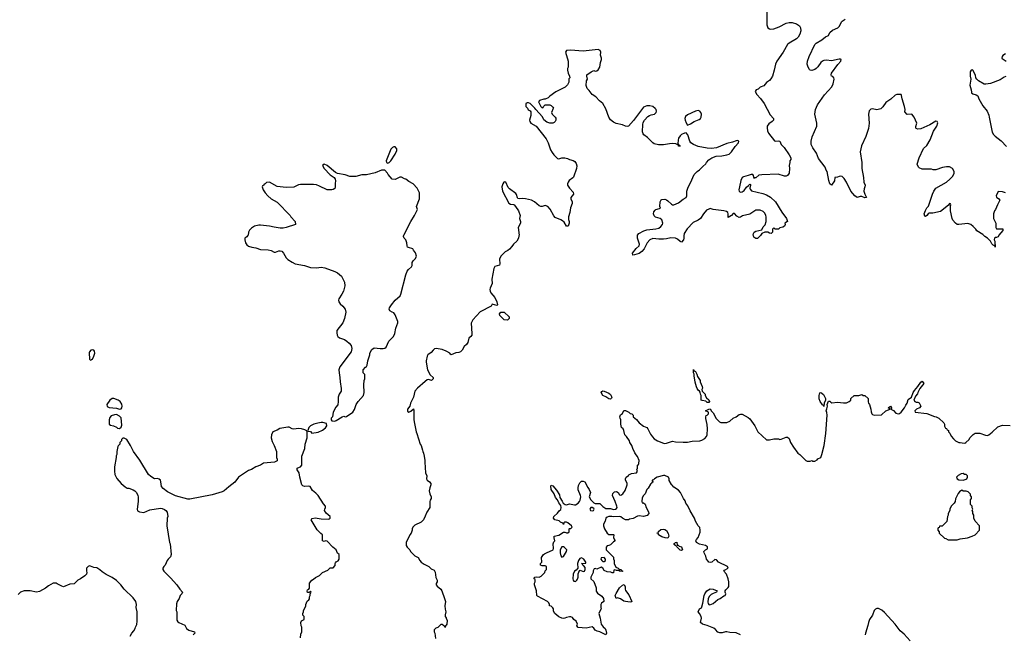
# Model space of a CAD drawing. Header units: inches. Extents: x 1992046 to 2239405, y 126834 to 266391.
# Tile 60 of 71: x 2064370 to 2077373, y 234735 to 242857. Entities that reach past the tile are written whole.
import ezdxf

# ---------------------------------------------------------------- set-up
doc = ezdxf.new("R2010")
doc.units = ezdxf.units.IN
doc.header["$MEASUREMENT"] = 0
for name, color, linetype in [('C0263', 7, 'Continuous'), ('C0264', 7, 'Continuous'), ('C0273', 7, 'Continuous'), ('C0274', 7, 'Continuous')]:
    doc.layers.add(name, color=color, linetype=linetype)

msp = doc.modelspace()

# ---------------------------------------------------------------- linework, layer by layer
at = {"layer": 'C0263', "color": 6, "elevation": 100}
for points in [[(2067379, 240000), (2067371, 239989), (2067345, 239970), (2067341, 239950), (2067351, 239910), (2067370, 239882), (2067390, 239865), (2067434, 239850), (2067490, 239843), (2067550, 239819), (2067650, 239816), (2067690, 239805), (2067730, 239785), (2067750, 239785), (2067790, 239802), (2067810, 239804), (2067830, 239797), (2067852, 239772), (2067890, 239711), (2067911, 239690), (2067970, 239651), (2068010, 239631), (2068130, 239611), (2068210, 239584), (2068290, 239580), (2068350, 239585), (2068398, 239578), (2068531, 239530), (2068567, 239510), (2068621, 239470), (2068659, 239390), (2068662, 239338), (2068646, 239270), (2068626, 239230), (2068585, 239170), (2068581, 239150), (2068585, 239130), (2068601, 239101), (2068638, 239070), (2068666, 239030), (2068679, 238990), (2068661, 238910), (2068639, 238850), (2068558, 238750), (2068557, 238717), (2068562, 238690), (2068572, 238670), (2068595, 238655), (2068658, 238630), (2068690, 238610), (2068721, 238581), (2068746, 238550), (2068756, 238510), (2068746, 238470), (2068596, 238270), (2068586, 238230), (2068587, 238190), (2068599, 238130), (2068601, 238070), (2068617, 237983), (2068616, 237950), (2068590, 237908), (2068575, 237870), (2068577, 237810), (2068573, 237767), (2068544, 237736), (2068511, 237670), (2068502, 237610), (2068485, 237590), (2068482, 237570), (2068490, 237554), (2068530, 237552), (2068550, 237562), (2068629, 237611), (2068650, 237616), (2068670, 237611), (2068685, 237615), (2068768, 237670), (2068793, 237707), (2068814, 237770), (2068839, 237810), (2068909, 237891), (2068919, 237930), (2068915, 238030), (2068918, 238090), (2068927, 238113), (2068928, 238150), (2068927, 238167), (2068908, 238190), (2068908, 238230), (2068936, 238264), (2068948, 238272), (2068958, 238290), (2068969, 238350), (2068994, 238430), (2068995, 238450), (2069019, 238501), (2069050, 238521), (2069131, 238511), (2069169, 238511), (2069190, 238516), (2069209, 238531), (2069244, 238610), (2069305, 238670), (2069325, 238710), (2069339, 238781), (2069363, 238850), (2069364, 238870), (2069330, 238955), (2069310, 238982), (2069288, 238990), (2069258, 239010), (2069249, 239030), (2069254, 239050), (2069279, 239090), (2069330, 239151), (2069393, 239210), (2069403, 239230), (2069470, 239485), (2069488, 239532), (2069503, 239557), (2069545, 239590), (2069555, 239610), (2069553, 239650), (2069564, 239670), (2069598, 239702), (2069608, 239730), (2069598, 239778), (2069569, 239810), (2069562, 239830), (2069505, 239845), (2069493, 239853), (2069485, 239870), (2069481, 239910), (2069469, 239949), (2069448, 239970), (2069438, 239990), (2069440, 240000)], [(2070000, 238478), (2069950, 238497), (2069870, 238513), (2069850, 238509), (2069830, 238492), (2069802, 238458), (2069762, 238430), (2069750, 238409), (2069738, 238350), (2069738, 238330), (2069757, 238230), (2069790, 238166), (2069831, 238130), (2069831, 238110), (2069810, 238089), (2069770, 238102), (2069750, 238099), (2069726, 238074), (2069622, 237990), (2069590, 237950), (2069572, 237869), (2069533, 237790), (2069521, 237750), (2069491, 237710), (2069490, 237682), (2069510, 237671), (2069536, 237684), (2069570, 237714), (2069577, 237697), (2069576, 237570), (2069582, 237522), (2069606, 237410), (2069616, 237390), (2069658, 237250), (2069671, 237230), (2069691, 237170), (2069692, 237150), (2069702, 237130), (2069711, 237091), (2069722, 237030), (2069724, 236916), (2069731, 236890), (2069731, 236870), (2069745, 236830), (2069742, 236790), (2069752, 236770), (2069782, 236750), (2069798, 236730), (2069798, 236710), (2069785, 236670), (2069779, 236630), (2069787, 236590), (2069806, 236550), (2069805, 236530), (2069791, 236509), (2069787, 236490), (2069785, 236410), (2069745, 236350), (2069725, 236295), (2069702, 236250), (2069670, 236218), (2069590, 236178), (2069562, 236150), (2069552, 236130), (2069551, 236110), (2069538, 236070), (2069522, 236050), (2069472, 235950), (2069472, 235910), (2069485, 235885), (2069522, 235850), (2069532, 235830), (2069560, 235800), (2069590, 235772), (2069631, 235751), (2069652, 235710), (2069672, 235690), (2069710, 235662), (2069771, 235631), (2069802, 235602), (2069844, 235584), (2069857, 235557), (2069867, 235487), (2069885, 235450), (2069882, 235430), (2069872, 235408), (2069871, 235390), (2069885, 235370), (2069930, 235330), (2069944, 235310), (2069981, 235210), (2069991, 235170), (2069984, 235110), (2069987, 235067), (2069998, 235030), (2069987, 234993), (2069987, 234970), (2070000, 234953)], [(2068078, 234690), (2068083, 234737), (2068098, 234770), (2068098, 234830), (2068089, 234849), (2068082, 234890), (2068090, 234912), (2068126, 234930), (2068126, 234970), (2068109, 234990), (2068109, 235010), (2068118, 235030), (2068118, 235050), (2068142, 235090), (2068149, 235110), (2068149, 235130), (2068165, 235175), (2068188, 235192), (2068196, 235204), (2068198, 235230), (2068208, 235250), (2068206, 235274), (2068210, 235274), (2068218, 235290), (2068210, 235306), (2068194, 235286), (2068170, 235286), (2068165, 235305), (2068170, 235322), (2068188, 235332), (2068196, 235344), (2068195, 235410), (2068230, 235452), (2068250, 235462), (2068275, 235485), (2068330, 235512), (2068370, 235552), (2068438, 235582), (2068470, 235612), (2068510, 235614), (2068536, 235644), (2068535, 235670), (2068540, 235680), (2068550, 235692), (2068575, 235705), (2068589, 235730), (2068588, 235788), (2068568, 235808), (2068549, 235850), (2068505, 235885), (2068430, 235964), (2068410, 235969), (2068390, 235962), (2068368, 235970), (2068368, 236050), (2068346, 236066), (2068297, 236117), (2068218, 236250), (2068234, 236266), (2068270, 236275), (2068350, 236263), (2068450, 236258), (2068459, 236261), (2068468, 236270), (2068468, 236290), (2068418, 236338), (2068395, 236370), (2068398, 236390), (2068408, 236410), (2068408, 236430), (2068380, 236460), (2068310, 236568), (2068280, 236600), (2068236, 236636), (2068208, 236688), (2068190, 236694), (2068130, 236689), (2068110, 236695), (2068095, 236710), (2068069, 236810), (2068061, 236870), (2068034, 236910), (2068035, 236930), (2068043, 236937), (2068078, 236950), (2068094, 236970), (2068096, 237090), (2068134, 237190), (2068142, 237250), (2068168, 237330), (2068166, 237410), (2068162, 237422), (2068136, 237436), (2068090, 237449), (2068050, 237453), (2067990, 237445), (2067970, 237449), (2067930, 237472), (2067910, 237472), (2067805, 237455), (2067768, 237432), (2067711, 237410), (2067695, 237370), (2067691, 237330), (2067703, 237283), (2067730, 237232), (2067763, 237150), (2067763, 237070), (2067771, 237049), (2067771, 237029), (2067734, 237010), (2067590, 236995), (2067548, 236972), (2067490, 236949), (2067430, 236914), (2067390, 236899), (2067258, 236810), (2067210, 236744), (2067130, 236685), (2067070, 236633), (2067043, 236617), (2066910, 236579), (2066619, 236521), (2066590, 236521), (2066426, 236566), (2066320, 236620), (2066263, 236663), (2066241, 236690), (2066236, 236750), (2066230, 236772), (2066210, 236787), (2066190, 236793), (2066150, 236789), (2066100, 236820), (2066070, 236848), (2065956, 237036), (2065875, 237150), (2065835, 237230), (2065786, 237310), (2065750, 237326), (2065730, 237326), (2065714, 237310), (2065714, 237290), (2065694, 237270), (2065692, 237248), (2065670, 237226), (2065665, 237215), (2065652, 237150), (2065652, 237112), (2065645, 237095), (2065645, 237070), (2065621, 236950), (2065621, 236890), (2065628, 236848), (2065655, 236795), (2065711, 236730), (2065763, 236683), (2065790, 236666), (2065810, 236665), (2065870, 236645), (2065890, 236632), (2065911, 236610), (2065931, 236571), (2065935, 236550), (2065935, 236490), (2065921, 236390), (2065925, 236365), (2065952, 236352), (2066010, 236346), (2066090, 236379), (2066230, 236401), (2066250, 236399), (2066283, 236383), (2066302, 236370), (2066318, 236350), (2066325, 236290), (2066318, 236270), (2066311, 236170), (2066347, 235950), (2066355, 235930), (2066371, 235790), (2066363, 235757), (2066330, 235729), (2066316, 235710), (2066291, 235649), (2066272, 235630), (2066262, 235610), (2066262, 235590), (2066272, 235570), (2066362, 235482), (2066445, 235390), (2066485, 235330), (2066518, 235290), (2066511, 235270), (2066491, 235250), (2066478, 235210), (2066451, 235170), (2066440, 235140), (2066438, 235050), (2066445, 235030), (2066444, 234924), (2066460, 234900), (2066470, 234892), (2066550, 234854), (2066572, 234810), (2066602, 234790), (2066678, 234770), (2066681, 234750), (2066662, 234730)], [(2065828, 234710), (2065850, 234752), (2065878, 234782), (2065895, 234810), (2065898, 234830), (2065915, 234865), (2065922, 234910), (2065922, 235030), (2065909, 235089), (2065913, 235130), (2065905, 235170), (2065870, 235219), (2065750, 235330), (2065707, 235387), (2065650, 235444), (2065590, 235484), (2065510, 235524), (2065460, 235560), (2065430, 235589), (2065390, 235615), (2065350, 235618), (2065304, 235636), (2065290, 235638), (2065274, 235630), (2065253, 235607), (2065252, 235570), (2065258, 235550), (2065251, 235530), (2065231, 235510), (2065173, 235467), (2065136, 235450), (2065090, 235404), (2065030, 235399), (2064950, 235362), (2064926, 235370), (2064864, 235404), (2064850, 235409), (2064810, 235409), (2064750, 235374), (2064713, 235347), (2064630, 235301), (2064590, 235294), (2064509, 235309), (2064430, 235309), (2064381, 235290), (2064350, 235262)], [(2070000, 234856), (2069993, 234847), (2069990, 234826), (2069982, 234842), (2069970, 234846), (2069950, 234866), (2069930, 234866), (2069890, 234826), (2069864, 234816), (2069844, 234796), (2069842, 234770), (2069852, 234750), (2069860, 234680)]]:
    msp.add_lwpolyline(points, dxfattribs=at)
for points in [[(2065330, 238495), (2065310, 238488), (2065292, 238470), (2065287, 238453), (2065292, 238372), (2065310, 238354), (2065315, 238365), (2065330, 238372), (2065350, 238412), (2065362, 238450), (2065358, 238478), (2065350, 238488)], [(2065590, 237851), (2065560, 237830), (2065521, 237770), (2065527, 237747), (2065553, 237733), (2065650, 237725), (2065690, 237711), (2065710, 237716), (2065721, 237730), (2065724, 237750), (2065717, 237777), (2065698, 237810), (2065669, 237830), (2065615, 237850)], [(2065650, 237638), (2065623, 237637), (2065578, 237622), (2065561, 237599), (2065551, 237570), (2065552, 237510), (2065570, 237498), (2065610, 237492), (2065650, 237472), (2065661, 237461), (2065690, 237456), (2065710, 237471), (2065721, 237499), (2065710, 237594), (2065690, 237616)], [(2068350, 237535), (2068307, 237527), (2068254, 237510), (2068212, 237488), (2068190, 237466), (2068174, 237430), (2068178, 237418), (2068210, 237414), (2068230, 237394), (2068310, 237405), (2068370, 237432), (2068410, 237462), (2068428, 237490), (2068422, 237522), (2068375, 237535)]]:
    msp.add_lwpolyline(points, close=True, dxfattribs=at)
at = {"layer": 'C0264', "color": 6, "elevation": 100}
msp.add_lwpolyline([(2069310, 241177), (2069292, 241170), (2069270, 241148), (2069211, 240990), (2069212, 240972), (2069230, 240962), (2069250, 240972), (2069270, 240991), (2069330, 241078), (2069349, 241130), (2069349, 241150), (2069330, 241175)], close=True, dxfattribs=at)
msp.add_lwpolyline([(2069440, 240000), (2069442, 240010), (2069534, 240190), (2069584, 240270), (2069615, 240330), (2069622, 240350), (2069616, 240376), (2069609, 240390), (2069649, 240490), (2069648, 240570), (2069618, 240630), (2069566, 240690), (2069510, 240718), (2069470, 240749), (2069450, 240754), (2069410, 240778), (2069390, 240777), (2069330, 240744), (2069290, 240749), (2069235, 240810), (2069228, 240830), (2069190, 240868), (2069150, 240869), (2069066, 240834), (2068950, 240805), (2068890, 240808), (2068810, 240785), (2068750, 240783), (2068730, 240786), (2068670, 240808), (2068566, 240826), (2068540, 240840), (2068429, 240930), (2068390, 240949), (2068378, 240942), (2068371, 240930), (2068391, 240890), (2068470, 240806), (2068525, 240770), (2068536, 240750), (2068541, 240730), (2068535, 240690), (2068534, 240646), (2068530, 240628), (2068510, 240615), (2068490, 240609), (2068430, 240609), (2068330, 240658), (2068290, 240673), (2068250, 240681), (2068080, 240680), (2068050, 240674), (2067990, 240645), (2067890, 240641), (2067770, 240655), (2067670, 240708), (2067630, 240706), (2067610, 240686), (2067598, 240682), (2067594, 240670), (2067578, 240662), (2067574, 240650), (2067585, 240610), (2067611, 240570), (2067645, 240530), (2067692, 240490), (2067770, 240445), (2067942, 240270), (2067952, 240250), (2068006, 240190), (2068011, 240150), (2067891, 240109), (2067850, 240104), (2067810, 240104), (2067730, 240114), (2067670, 240129), (2067550, 240144), (2067530, 240144), (2067471, 240129), (2067430, 240104), (2067403, 240077), (2067391, 240050), (2067386, 240010), (2067379, 240000)], dxfattribs=at)
at = {"layer": 'C0273', "color": 6, "elevation": 100}
for points in [[(2070963, 240000), (2070956, 239970), (2070936, 239930), (2070891, 239890), (2070870, 239858), (2070837, 239823), (2070815, 239805), (2070782, 239790), (2070722, 239730), (2070706, 239694), (2070711, 239630), (2070705, 239615), (2070644, 239596), (2070631, 239570), (2070604, 239430), (2070611, 239370), (2070584, 239310), (2070579, 239290), (2070581, 239270), (2070590, 239247), (2070644, 239184), (2070670, 239130), (2070682, 239090), (2070670, 239082), (2070610, 239098), (2070594, 239070), (2070450, 238995), (2070355, 238890), (2070334, 238846), (2070343, 238710), (2070339, 238690), (2070328, 238672), (2070303, 238650), (2070287, 238590), (2070270, 238566), (2070241, 238539), (2070215, 238490), (2070191, 238469), (2070170, 238459), (2070130, 238455), (2070070, 238429), (2070057, 238437), (2070049, 238450), (2070010, 238474), (2070000, 238478)], [(2073139, 240000), (2073139, 239970), (2073134, 239946), (2073110, 239919), (2073090, 239924), (2073058, 239958), (2073030, 239970), (2072970, 239974), (2072910, 239960), (2072870, 239956), (2072810, 239956), (2072730, 239964), (2072690, 239946), (2072657, 239910), (2072615, 239830), (2072585, 239795), (2072550, 239769), (2072490, 239749), (2072467, 239747), (2072463, 239770), (2072510, 239834), (2072549, 239870), (2072557, 239890), (2072529, 239970), (2072527, 239990), (2072528, 240000)], [(2074149, 240000), (2074114, 239966), (2074090, 239965), (2074065, 239985), (2074060, 240000)], [(2077297, 240000), (2077291, 239989), (2077270, 239978), (2077250, 239978), (2077242, 239970), (2077238, 239950), (2077246, 239930), (2077251, 239849), (2077248, 239868), (2077236, 239876), (2077230, 239875), (2077210, 239895), (2077189, 239930), (2077150, 239969), (2077114, 239994), (2077107, 240000)], [(2073889, 234730), (2073830, 234756), (2073750, 234761), (2073710, 234769), (2073690, 234769), (2073645, 234755), (2073615, 234755), (2073590, 234762), (2073560, 234800), (2073538, 234818), (2073450, 234853), (2073389, 234869), (2073362, 234890), (2073372, 234948), (2073369, 234969), (2073349, 235010), (2073328, 235030), (2073349, 235070), (2073373, 235087), (2073380, 235100), (2073393, 235147), (2073409, 235250), (2073417, 235270), (2073445, 235310), (2073490, 235335), (2073530, 235331), (2073582, 235310), (2073572, 235290), (2073526, 235274), (2073500, 235260), (2073479, 235241), (2073464, 235210), (2073459, 235159), (2073462, 235142), (2073470, 235130), (2073485, 235126), (2073530, 235142), (2073590, 235196), (2073621, 235210), (2073670, 235244), (2073688, 235250), (2073695, 235270), (2073688, 235290), (2073688, 235310), (2073696, 235324), (2073728, 235352), (2073735, 235365), (2073735, 235430), (2073728, 235470), (2073702, 235530), (2073668, 235570), (2073676, 235584), (2073726, 235610), (2073718, 235630), (2073598, 235690), (2073570, 235718), (2073550, 235722), (2073510, 235689), (2073490, 235682), (2073470, 235689), (2073460, 235700), (2073442, 235730), (2073429, 235769), (2073408, 235810), (2073406, 235830), (2073426, 235850), (2073454, 235866), (2073455, 235890), (2073426, 235910), (2073346, 235926), (2073306, 235950), (2073298, 235970), (2073308, 235990), (2073330, 236014), (2073355, 236085), (2073358, 236110), (2073350, 236146), (2073328, 236170), (2073295, 236230), (2073282, 236270), (2073225, 236365), (2073194, 236434), (2073169, 236469), (2073158, 236498), (2073135, 236530), (2073095, 236610), (2073070, 236638), (2073010, 236678), (2072988, 236708), (2072976, 236716), (2072948, 236768), (2072948, 236790), (2072938, 236810), (2072890, 236833), (2072870, 236834), (2072790, 236813), (2072752, 236790), (2072742, 236778), (2072722, 236770), (2072722, 236762), (2072732, 236752), (2072730, 236746), (2072718, 236742), (2072714, 236730), (2072700, 236720), (2072670, 236668), (2072651, 236649), (2072632, 236590), (2072610, 236568), (2072590, 236538), (2072586, 236490), (2072590, 236474), (2072610, 236474), (2072630, 236454), (2072645, 236410), (2072674, 236354), (2072678, 236330), (2072656, 236304), (2072610, 236293), (2072550, 236299), (2072530, 236295), (2072470, 236265), (2072425, 236255), (2072410, 236246), (2072370, 236248), (2072330, 236269), (2072310, 236289), (2072290, 236294), (2072210, 236286), (2072190, 236292), (2072150, 236292), (2072130, 236285), (2072111, 236270), (2072101, 236230), (2072081, 236190), (2072078, 236170), (2072091, 236130), (2072130, 236072), (2072150, 236052), (2072210, 236054), (2072214, 236050), (2072213, 236013), (2072224, 235984), (2072234, 235970), (2072210, 235958), (2072170, 235918), (2072152, 235908), (2072130, 235906), (2072113, 235887), (2072113, 235853), (2072210, 235754), (2072213, 235733), (2072222, 235710), (2072222, 235670), (2072243, 235623), (2072274, 235610), (2072293, 235593), (2072314, 235590), (2072318, 235578), (2072334, 235570), (2072330, 235566), (2072290, 235568), (2072278, 235578), (2072250, 235578), (2072230, 235586), (2072218, 235582), (2072213, 235547), (2072193, 235547), (2072178, 235558), (2072130, 235562), (2072090, 235578), (2072070, 235608), (2072050, 235622), (2071990, 235598), (2071970, 235606), (2071958, 235602), (2071945, 235575), (2071942, 235550), (2071914, 235490), (2071914, 235470), (2071950, 235434), (2071982, 235350), (2071984, 235304), (2072000, 235280), (2072059, 235239), (2072078, 235210), (2072082, 235170), (2072055, 235145), (2072046, 235130), (2072046, 235090), (2072051, 235070), (2072026, 235034), (2072016, 235010), (2072036, 234950), (2072051, 234871), (2072075, 234835), (2072101, 234810), (2072111, 234790), (2072118, 234750), (2072110, 234728), (2072030, 234769), (2071996, 234776), (2071969, 234789), (2071950, 234818), (2071930, 234834), (2071850, 234815), (2071745, 234825), (2071728, 234848), (2071735, 234870), (2071718, 234910), (2071689, 234929), (2071670, 234958), (2071650, 234968), (2071630, 234968), (2071590, 234958), (2071570, 234948), (2071550, 234946), (2071528, 234948), (2071490, 234966), (2071438, 235010), (2071420, 235040), (2071418, 235070), (2071410, 235086), (2071390, 235106), (2071366, 235110), (2071366, 235130), (2071358, 235150), (2071338, 235170), (2071210, 235238), (2071198, 235250), (2071194, 235310), (2071168, 235390), (2071169, 235411), (2071178, 235430), (2071178, 235458), (2071166, 235470), (2071168, 235490), (2071190, 235494), (2071230, 235492), (2071256, 235504), (2071306, 235550), (2071308, 235572), (2071326, 235590), (2071326, 235630), (2071310, 235638), (2071270, 235638), (2071248, 235648), (2071248, 235670), (2071266, 235690), (2071262, 235750), (2071288, 235790), (2071300, 235800), (2071326, 235814), (2071414, 235850), (2071421, 235870), (2071421, 235890), (2071414, 235910), (2071415, 235930), (2071425, 235955), (2071438, 235970), (2071428, 236010), (2071429, 236031), (2071490, 236047), (2071550, 236085), (2071570, 236085), (2071582, 236082), (2071590, 236074), (2071610, 236074), (2071626, 236090), (2071626, 236130), (2071630, 236134), (2071650, 236134), (2071666, 236150), (2071658, 236170), (2071608, 236210), (2071590, 236217), (2071570, 236218), (2071554, 236210), (2071550, 236186), (2071542, 236202), (2071510, 236215), (2071495, 236235), (2071438, 236250), (2071418, 236270), (2071422, 236290), (2071470, 236335), (2071493, 236367), (2071516, 236384), (2071520, 236410), (2071517, 236437), (2071490, 236473), (2071472, 236512), (2071444, 236544), (2071430, 236590), (2071388, 236648), (2071385, 236696), (2071390, 236705), (2071410, 236699), (2071458, 236638), (2071497, 236577), (2071503, 236543), (2071534, 236494), (2071546, 236466), (2071574, 236450), (2071592, 236448), (2071630, 236459), (2071696, 236444), (2071712, 236448), (2071744, 236470), (2071764, 236490), (2071772, 236508), (2071779, 236550), (2071776, 236570), (2071744, 236644), (2071743, 236670), (2071750, 236702), (2071765, 236735), (2071790, 236759), (2071810, 236761), (2071831, 236751), (2071873, 236673), (2071891, 236650), (2071906, 236610), (2071891, 236550), (2071911, 236510), (2071950, 236471), (2071970, 236464), (2072030, 236464), (2072070, 236423), (2072110, 236398), (2072170, 236396), (2072210, 236384), (2072238, 236390), (2072250, 236398), (2072259, 236410), (2072255, 236430), (2072234, 236490), (2072197, 236570), (2072204, 236596), (2072224, 236616), (2072250, 236621), (2072272, 236610), (2072290, 236578), (2072310, 236572), (2072335, 236590), (2072365, 236635), (2072394, 236710), (2072392, 236732), (2072368, 236770), (2072368, 236790), (2072378, 236810), (2072408, 236832), (2072416, 236844), (2072450, 236862), (2072515, 236870), (2072528, 236890), (2072522, 236910), (2072528, 236930), (2072528, 236972), (2072542, 236978), (2072547, 236993), (2072549, 237030), (2072530, 237086), (2072509, 237109), (2072495, 237135), (2072468, 237190), (2072455, 237230), (2072429, 237269), (2072422, 237290), (2072382, 237350), (2072362, 237370), (2072349, 237429), (2072338, 237450), (2072318, 237470), (2072309, 237510), (2072308, 237568), (2072298, 237590), (2072295, 237610), (2072305, 237635), (2072330, 237654), (2072350, 237694), (2072370, 237692), (2072414, 237670), (2072432, 237652), (2072452, 237650), (2072471, 237630), (2072472, 237610), (2072514, 237574), (2072552, 237530), (2072610, 237486), (2072651, 237470), (2072666, 237450), (2072700, 237380), (2072725, 237345), (2072750, 237319), (2072791, 237290), (2072870, 237261), (2072890, 237257), (2072910, 237259), (2072950, 237276), (2072990, 237286), (2073030, 237279), (2073130, 237275), (2073190, 237276), (2073250, 237286), (2073350, 237291), (2073380, 237300), (2073418, 237322), (2073442, 237350), (2073449, 237370), (2073453, 237450), (2073449, 237509), (2073430, 237586), (2073429, 237611), (2073435, 237625), (2073450, 237632), (2073468, 237650), (2073466, 237670), (2073426, 237690), (2073470, 237712), (2073490, 237714), (2073505, 237685), (2073530, 237662), (2073568, 237588), (2073610, 237542), (2073630, 237532), (2073710, 237534), (2073749, 237551), (2073790, 237592), (2073830, 237611), (2073870, 237641), (2073890, 237646), (2073910, 237643), (2073990, 237599), (2074010, 237581), (2074076, 237490), (2074118, 237410), (2074230, 237305), (2074270, 237305), (2074330, 237318), (2074390, 237318), (2074410, 237311), (2074428, 237312), (2074490, 237342), (2074510, 237342), (2074530, 237322), (2074551, 237270), (2074588, 237208), (2074645, 237130), (2074672, 237110), (2074750, 237032), (2074770, 237022), (2074810, 237022), (2074830, 237032), (2074844, 237024), (2074870, 237022), (2074900, 237040), (2074910, 237052), (2074950, 237072), (2074965, 237110), (2074992, 237230), (2075017, 237390), (2075033, 237630), (2075030, 237666), (2075018, 237690), (2075030, 237714), (2075036, 237750), (2075033, 237770), (2075050, 237814), (2075070, 237818), (2075082, 237802), (2075095, 237795), (2075170, 237803), (2075250, 237794), (2075290, 237796), (2075326, 237810), (2075346, 237830), (2075346, 237850), (2075388, 237892), (2075450, 237892), (2075490, 237902), (2075510, 237892), (2075530, 237892), (2075574, 237850), (2075573, 237807), (2075578, 237790), (2075593, 237773), (2075611, 237710), (2075613, 237673), (2075622, 237650), (2075630, 237642), (2075653, 237633), (2075750, 237634), (2075806, 237690), (2075866, 237710), (2075838, 237730), (2075870, 237751), (2075885, 237730), (2075882, 237718), (2075874, 237710), (2075910, 237691), (2075938, 237658), (2075970, 237647), (2075990, 237655), (2076009, 237670), (2076054, 237726), (2076070, 237762), (2076089, 237791), (2076101, 237839), (2076148, 237870), (2076169, 237930), (2076185, 237956), (2076232, 238008), (2076270, 238067), (2076290, 238079), (2076308, 238050), (2076294, 238026), (2076258, 237982), (2076231, 237930), (2076227, 237913), (2076198, 237882), (2076178, 237830), (2076190, 237812), (2076210, 237802), (2076230, 237802), (2076250, 237794), (2076272, 237750), (2076252, 237730), (2076212, 237710), (2076192, 237690), (2076194, 237670), (2076350, 237653), (2076450, 237612), (2076474, 237610), (2076510, 237591), (2076572, 237530), (2076582, 237510), (2076584, 237484), (2076598, 237458), (2076610, 237454), (2076618, 237438), (2076634, 237430), (2076634, 237410), (2076652, 237392), (2076670, 237354), (2076700, 237320), (2076730, 237292), (2076770, 237272), (2076790, 237272), (2076816, 237264), (2076850, 237262), (2076866, 237270), (2076908, 237310), (2076918, 237330), (2076963, 237377), (2076989, 237391), (2077050, 237391), (2077125, 237365), (2077150, 237362), (2077170, 237372), (2077213, 237407), (2077285, 237476), (2077350, 237498), (2077450, 237496)], [(2076130, 234648), (2076050, 234735), (2075999, 234779), (2075930, 234869), (2075790, 235022), (2075754, 235054), (2075710, 235078), (2075690, 235078), (2075670, 235068), (2075652, 235050), (2075631, 234990), (2075591, 234930), (2075578, 234890), (2075571, 234850), (2075538, 234750), (2075536, 234730)], [(2070000, 234953), (2070002, 234950), (2070017, 234917), (2070012, 234870), (2070000, 234856)]]:
    msp.add_lwpolyline(points, dxfattribs=at)
for points in [[(2070810, 238888), (2070766, 238890), (2070710, 238946), (2070706, 238970), (2070726, 238990), (2070770, 238992), (2070832, 238930), (2070833, 238907)], [(2073450, 237798), (2073430, 237818), (2073383, 237823), (2073368, 237830), (2073369, 237890), (2073359, 237910), (2073355, 237935), (2073348, 237950), (2073330, 237962), (2073318, 237982), (2073307, 238007), (2073290, 238066), (2073275, 238150), (2073275, 238175), (2073268, 238192), (2073270, 238234), (2073278, 238218), (2073294, 238210), (2073314, 238174), (2073322, 238142), (2073357, 238090), (2073355, 238070), (2073383, 238010), (2073386, 237990), (2073378, 237970), (2073382, 237950), (2073422, 237910), (2073422, 237890), (2073440, 237860), (2073470, 237834), (2073478, 237810), (2073470, 237798)], [(2072170, 237844), (2072150, 237849), (2072110, 237874), (2072070, 237889), (2072049, 237930), (2072056, 237944), (2072069, 237951), (2072090, 237947), (2072150, 237921), (2072170, 237906), (2072191, 237870), (2072186, 237854)], [(2074990, 237746), (2074982, 237762), (2074970, 237766), (2074939, 237810), (2074929, 237849), (2074929, 237890), (2074936, 237924), (2074950, 237932), (2074986, 237906), (2075012, 237852), (2075011, 237829), (2074992, 237790)], [(2076830, 236858), (2076804, 236856), (2076765, 236835), (2076742, 236810), (2076752, 236790), (2076770, 236778), (2076830, 236771), (2076870, 236785), (2076878, 236790), (2076886, 236810), (2076886, 236830), (2076870, 236846), (2076848, 236848)], [(2076810, 236638), (2076780, 236620), (2076762, 236598), (2076730, 236526), (2076722, 236490), (2076712, 236470), (2076672, 236430), (2076652, 236390), (2076652, 236370), (2076632, 236330), (2076632, 236310), (2076622, 236290), (2076613, 236227), (2076550, 236166), (2076518, 236162), (2076513, 236147), (2076498, 236142), (2076494, 236130), (2076494, 236110), (2076514, 236090), (2076514, 236070), (2076584, 236004), (2076600, 236000), (2076630, 235982), (2076750, 235985), (2076790, 235998), (2076888, 236012), (2076946, 236030), (2076986, 236050), (2077046, 236110), (2077046, 236170), (2076986, 236230), (2076968, 236270), (2076968, 236310), (2076958, 236330), (2076956, 236356), (2076948, 236370), (2076958, 236390), (2076948, 236408), (2076946, 236430), (2076926, 236450), (2076926, 236510), (2076938, 236530), (2076938, 236550), (2076928, 236568), (2076927, 236587), (2076896, 236616), (2076867, 236627), (2076830, 236628)], [(2071930, 236413), (2071911, 236409), (2071901, 236390), (2071910, 236371), (2071930, 236367), (2071949, 236371), (2071955, 236390), (2071950, 236399)], [(2072930, 236006), (2072892, 236008), (2072850, 236024), (2072808, 236050), (2072806, 236066), (2072786, 236070), (2072802, 236078), (2072807, 236093), (2072838, 236122), (2072870, 236126), (2072890, 236119), (2072910, 236105), (2072932, 236068), (2072942, 236030)], [(2071550, 235889), (2071530, 235889), (2071507, 235850), (2071506, 235810), (2071514, 235770), (2071530, 235754), (2071550, 235762), (2071593, 235830), (2071595, 235850), (2071563, 235883)], [(2073054, 235914), (2073066, 235914), (2073081, 235901), (2073111, 235890), (2073122, 235850), (2073110, 235842), (2073090, 235849), (2073046, 235890), (2073042, 235902), (2073026, 235910), (2073022, 235922), (2073010, 235926), (2073008, 235932), (2073022, 235938), (2073026, 235950), (2073050, 235954)], [(2071790, 235747), (2071765, 235735), (2071748, 235710), (2071736, 235670), (2071742, 235610), (2071718, 235582), (2071698, 235570), (2071681, 235530), (2071676, 235470), (2071679, 235450), (2071690, 235439), (2071710, 235435), (2071729, 235450), (2071736, 235464), (2071743, 235490), (2071745, 235535), (2071762, 235578), (2071770, 235582), (2071810, 235563), (2071828, 235570), (2071839, 235590), (2071837, 235617), (2071822, 235642), (2071810, 235646), (2071802, 235662), (2071788, 235670), (2071846, 235674), (2071848, 235690), (2071821, 235730)], [(2072090, 235748), (2072050, 235746), (2072046, 235730), (2072058, 235710), (2072070, 235698), (2072090, 235698), (2072108, 235710), (2072108, 235730)], [(2072430, 235158), (2072369, 235169), (2072350, 235175), (2072306, 235206), (2072265, 235215), (2072246, 235210), (2072235, 235250), (2072246, 235274), (2072289, 235351), (2072330, 235385), (2072354, 235394), (2072364, 235364), (2072365, 235330), (2072370, 235314), (2072415, 235255), (2072452, 235170), (2072450, 235166)]]:
    msp.add_lwpolyline(points, close=True, dxfattribs=at)
at = {"layer": 'C0274', "color": 6, "elevation": 100}
for points in [[(2074238, 242970), (2074236, 242790), (2074250, 242751), (2074270, 242737), (2074290, 242733), (2074330, 242738), (2074398, 242762), (2074490, 242810), (2074530, 242819), (2074570, 242819), (2074630, 242802), (2074670, 242775), (2074681, 242750), (2074684, 242710), (2074673, 242667), (2074650, 242624), (2074630, 242604), (2074530, 242549), (2074510, 242529), (2074453, 242430), (2074370, 242310), (2074353, 242270), (2074335, 242190), (2074310, 242110), (2074290, 242076), (2074270, 242055), (2074232, 242028), (2074197, 241983), (2074150, 241965), (2074120, 241940), (2074094, 241930), (2074082, 241910), (2074105, 241870), (2074155, 241815), (2074203, 241750), (2074281, 241601), (2074326, 241550), (2074326, 241530), (2074306, 241510), (2074261, 241479), (2074242, 241450), (2074239, 241430), (2074245, 241390), (2074257, 241357), (2074338, 241258), (2074350, 241251), (2074390, 241258), (2074410, 241252), (2074428, 241208), (2074465, 241170), (2074532, 241070), (2074552, 241030), (2074552, 241010), (2074542, 240990), (2074542, 240970), (2074532, 240930), (2074538, 240890), (2074531, 240830), (2074510, 240798), (2074490, 240789), (2074470, 240789), (2074385, 240815), (2074170, 240809), (2074130, 240801), (2074090, 240769), (2074074, 240766), (2074070, 240758), (2074060, 240799), (2074050, 240813), (2074030, 240812), (2073990, 240796), (2073930, 240782), (2073909, 240771), (2073892, 240730), (2073874, 240650), (2073869, 240609), (2073873, 240593), (2073882, 240582), (2073890, 240576), (2073910, 240582), (2073938, 240602), (2073970, 240643), (2073996, 240664), (2074010, 240685), (2074020, 240680), (2074021, 240670), (2074013, 240630), (2074016, 240616), (2074036, 240596), (2074182, 240562), (2074230, 240542), (2074283, 240510), (2074351, 240450), (2074435, 240315), (2074496, 240230), (2074511, 240189), (2074474, 240170), (2074478, 240150), (2074472, 240130), (2074450, 240114), (2074410, 240108), (2074390, 240088), (2074348, 240088), (2074330, 240106), (2074313, 240087), (2074312, 240050), (2074294, 240030), (2074270, 240035), (2074248, 240048), (2074210, 240049), (2074172, 240030), (2074154, 240006), (2074149, 240000)], [(2077107, 240000), (2077090, 240018), (2077010, 240068), (2076995, 240090), (2076963, 240123), (2076929, 240150), (2076890, 240165), (2076770, 240149), (2076750, 240152), (2076728, 240168), (2076694, 240210), (2076684, 240230), (2076664, 240330), (2076662, 240398), (2076666, 240410), (2076662, 240422), (2076650, 240426), (2076636, 240404), (2076530, 240321), (2076430, 240301), (2076381, 240299), (2076367, 240293), (2076350, 240269), (2076330, 240258), (2076322, 240262), (2076315, 240290), (2076330, 240334), (2076349, 240371), (2076370, 240392), (2076424, 240550), (2076442, 240590), (2076469, 240631), (2076609, 240710), (2076655, 240750), (2076694, 240790), (2076709, 240830), (2076709, 240850), (2076689, 240889), (2076650, 240913), (2076610, 240913), (2076557, 240903), (2076470, 240874), (2076435, 240875), (2076410, 240882), (2076290, 240882), (2076250, 240898), (2076238, 240910), (2076224, 240950), (2076250, 241030), (2076307, 241153), (2076350, 241196), (2076393, 241270), (2076436, 241384), (2076482, 241450), (2076495, 241495), (2076486, 241510), (2076470, 241515), (2076391, 241469), (2076270, 241414), (2076230, 241409), (2076210, 241421), (2076203, 241430), (2076204, 241444), (2076218, 241490), (2076182, 241570), (2076150, 241609), (2076090, 241606), (2076060, 241640), (2076062, 241670), (2076055, 241710), (2076025, 241810), (2076017, 241857), (2076009, 241869), (2075954, 241870), (2075930, 241859), (2075874, 241806), (2075810, 241761), (2075770, 241704), (2075741, 241679), (2075690, 241664), (2075630, 241679), (2075610, 241674), (2075588, 241652), (2075581, 241610), (2075588, 241490), (2075579, 241421), (2075546, 241314), (2075485, 241190), (2075471, 241110), (2075491, 240971), (2075491, 240890), (2075515, 240770), (2075518, 240710), (2075534, 240670), (2075532, 240650), (2075520, 240620), (2075519, 240590), (2075530, 240552), (2075551, 240509), (2075550, 240506), (2075530, 240502), (2075490, 240522), (2075470, 240522), (2075430, 240509), (2075399, 240530), (2075345, 240590), (2075289, 240710), (2075257, 240757), (2075230, 240784), (2075210, 240789), (2075193, 240787), (2075170, 240777), (2075134, 240770), (2075130, 240726), (2075092, 240670), (2075089, 240669), (2075070, 240686), (2075055, 240730), (2075035, 240850), (2075022, 240870), (2075009, 240910), (2074921, 241021), (2074892, 241092), (2074843, 241163), (2074823, 241210), (2074823, 241250), (2074835, 241310), (2074895, 241450), (2074895, 241490), (2074872, 241610), (2074878, 241670), (2074907, 241730), (2074997, 241863), (2075097, 241970), (2075113, 242010), (2075124, 242070), (2075122, 242090), (2075110, 242108), (2075089, 242110), (2075084, 242130), (2075089, 242149), (2075175, 242265), (2075214, 242310), (2075218, 242330), (2075210, 242335), (2075190, 242334), (2075090, 242313), (2075023, 242323), (2074990, 242319), (2074970, 242309), (2074951, 242290), (2074910, 242236), (2074887, 242213), (2074870, 242201), (2074830, 242186), (2074810, 242189), (2074800, 242200), (2074781, 242230), (2074770, 242269), (2074775, 242310), (2074794, 242370), (2074871, 242529), (2074890, 242545), (2074965, 242590), (2075010, 242630), (2075049, 242650), (2075070, 242690), (2075103, 242717), (2075175, 242750), (2075195, 242770), (2075222, 242830), (2075230, 242838), (2075270, 242865)], [(2072528, 240000), (2072529, 240010), (2072545, 240030), (2072613, 240067), (2072650, 240081), (2072770, 240092), (2072810, 240103), (2072836, 240124), (2072857, 240150), (2072863, 240170), (2072850, 240213), (2072830, 240232), (2072768, 240249), (2072747, 240267), (2072741, 240290), (2072744, 240316), (2072760, 240340), (2072771, 240349), (2072820, 240360), (2072833, 240367), (2072823, 240390), (2072829, 240451), (2072843, 240477), (2072850, 240482), (2072890, 240485), (2072910, 240478), (2072930, 240465), (2072978, 240418), (2072990, 240411), (2073010, 240411), (2073070, 240438), (2073130, 240485), (2073170, 240507), (2073180, 240530), (2073181, 240590), (2073197, 240643), (2073230, 240701), (2073278, 240810), (2073318, 240850), (2073349, 240871), (2073390, 240918), (2073429, 240951), (2073439, 240970), (2073470, 241003), (2073509, 241030), (2073567, 241053), (2073643, 241057), (2073710, 241071), (2073738, 241082), (2073769, 241110), (2073817, 241183), (2073861, 241230), (2073869, 241250), (2073850, 241261), (2073830, 241258), (2073783, 241237), (2073710, 241221), (2073570, 241164), (2073505, 241155), (2073450, 241158), (2073330, 241183), (2073269, 241210), (2073232, 241232), (2073219, 241250), (2073194, 241334), (2073170, 241362), (2073150, 241359), (2073110, 241338), (2073090, 241321), (2073070, 241290), (2073064, 241264), (2073062, 241222), (2073074, 241210), (2073078, 241198), (2073094, 241190), (2073090, 241186), (2073070, 241186), (2073066, 241206), (2073054, 241206), (2073035, 241215), (2072990, 241221), (2072950, 241218), (2072870, 241202), (2072805, 241205), (2072750, 241218), (2072730, 241230), (2072661, 241301), (2072614, 241334), (2072602, 241350), (2072595, 241375), (2072597, 241470), (2072603, 241497), (2072620, 241530), (2072664, 241576), (2072687, 241593), (2072710, 241602), (2072753, 241610), (2072775, 241630), (2072779, 241650), (2072776, 241670), (2072764, 241684), (2072730, 241708), (2072690, 241718), (2072650, 241719), (2072610, 241699), (2072568, 241650), (2072475, 241525), (2072410, 241449), (2072390, 241444), (2072371, 241449), (2072330, 241467), (2072246, 241486), (2072210, 241501), (2072170, 241535), (2072148, 241569), (2072110, 241677), (2072072, 241750), (2072025, 241785), (2071977, 241837), (2071930, 241869), (2071890, 241922), (2071862, 241950), (2071849, 241989), (2071855, 242050), (2071868, 242070), (2071858, 242110), (2071858, 242130), (2071918, 242170), (2071950, 242185), (2071970, 242178), (2071990, 242181), (2072010, 242196), (2072032, 242230), (2072040, 242290), (2072052, 242330), (2072052, 242350), (2072040, 242390), (2072044, 242430), (2072035, 242450), (2072010, 242464), (2071810, 242441), (2071646, 242454), (2071591, 242449), (2071578, 242430), (2071611, 242309), (2071611, 242230), (2071605, 242210), (2071605, 242190), (2071612, 242150), (2071632, 242110), (2071634, 242090), (2071624, 242076), (2071622, 242030), (2071605, 241995), (2071575, 241965), (2071450, 241902), (2071372, 241848), (2071350, 241826), (2071310, 241806), (2071290, 241806), (2071234, 241790), (2071223, 241770), (2071250, 241712), (2071270, 241694), (2071282, 241698), (2071286, 241710), (2071310, 241734), (2071370, 241734), (2071390, 241722), (2071410, 241702), (2071418, 241690), (2071417, 241683), (2071392, 241630), (2071402, 241610), (2071442, 241570), (2071450, 241554), (2071451, 241529), (2071442, 241510), (2071430, 241498), (2071410, 241489), (2071370, 241489), (2071330, 241504), (2071293, 241533), (2071273, 241573), (2071188, 241670), (2071175, 241690), (2071110, 241748), (2071090, 241758), (2071070, 241758), (2071054, 241750), (2071054, 241710), (2071074, 241690), (2071085, 241665), (2071110, 241654), (2071120, 241640), (2071118, 241590), (2071101, 241530), (2071105, 241510), (2071122, 241490), (2071191, 241451), (2071323, 241283), (2071349, 241229), (2071378, 241138), (2071400, 241100), (2071422, 241070), (2071470, 241025), (2071490, 241020), (2071530, 241030), (2071570, 241033), (2071605, 241025), (2071631, 241010), (2071677, 240997), (2071702, 240981), (2071718, 240958), (2071726, 240926), (2071725, 240890), (2071682, 240778), (2071674, 240766), (2071627, 240730), (2071611, 240710), (2071604, 240690), (2071606, 240670), (2071629, 240629), (2071678, 240578), (2071682, 240550), (2071650, 240506), (2071648, 240490), (2071665, 240450), (2071664, 240430), (2071643, 240370), (2071635, 240310), (2071618, 240250), (2071618, 240218), (2071626, 240190), (2071626, 240170), (2071611, 240129), (2071590, 240129), (2071561, 240181), (2071539, 240199), (2071514, 240214), (2071443, 240243), (2071424, 240264), (2071375, 240355), (2071345, 240390), (2071310, 240401), (2071270, 240389), (2071250, 240389), (2071230, 240397), (2071170, 240449), (2071131, 240471), (2071050, 240491), (2071010, 240494), (2070970, 240489), (2070950, 240496), (2070943, 240503), (2070930, 240549), (2070921, 240561), (2070840, 240620), (2070821, 240641), (2070790, 240708), (2070770, 240713), (2070765, 240710), (2070750, 240686), (2070738, 240650), (2070745, 240590), (2070831, 240431), (2070850, 240419), (2070890, 240415), (2070898, 240410), (2070918, 240390), (2070958, 240330), (2070978, 240270), (2070972, 240230), (2070982, 240190), (2070982, 240170), (2070952, 240110), (2070966, 240010), (2070963, 240000)], [(2077390, 242404), (2077354, 242386), (2077343, 242370), (2077341, 242350), (2077345, 242345), (2077398, 242310)], [(2077394, 242106), (2077370, 242097), (2077319, 242061), (2077190, 242013), (2077130, 242003), (2077107, 242007), (2077030, 242049), (2077009, 242069), (2076998, 242090), (2076990, 242126), (2076958, 242190), (2076950, 242195), (2076934, 242190), (2076922, 242170), (2076922, 242110), (2076931, 242070), (2076916, 241990), (2076935, 241930), (2076938, 241898), (2076941, 241890), (2076958, 241878), (2077003, 241863), (2077021, 241850), (2077036, 241810), (2077090, 241718), (2077146, 241650), (2077170, 241594), (2077171, 241570), (2077211, 241371), (2077230, 241338), (2077250, 241316), (2077330, 241256), (2077403, 241183)], [(2077390, 240569), (2077350, 240581), (2077293, 240587), (2077267, 240530), (2077271, 240510), (2077302, 240490), (2077312, 240470), (2077281, 240410), (2077258, 240350), (2077245, 240330), (2077231, 240290), (2077232, 240232), (2077262, 240170), (2077262, 240110), (2077270, 240094), (2077352, 240092), (2077354, 240070), (2077302, 240010), (2077297, 240000)], [(2074060, 240000), (2074057, 240010), (2074059, 240030), (2074069, 240050), (2074090, 240061), (2074170, 240082), (2074190, 240122), (2074214, 240146), (2074229, 240190), (2074229, 240250), (2074224, 240270), (2074210, 240302), (2074190, 240321), (2074150, 240341), (2074090, 240339), (2074010, 240289), (2073916, 240264), (2073890, 240249), (2073870, 240245), (2073839, 240259), (2073810, 240295), (2073794, 240294), (2073772, 240270), (2073724, 240244), (2073726, 240290), (2073720, 240310), (2073704, 240324), (2073670, 240333), (2073530, 240349), (2073490, 240361), (2073470, 240355), (2073442, 240338), (2073400, 240290), (2073359, 240230), (2073330, 240210), (2073265, 240175), (2073185, 240095), (2073147, 240030), (2073139, 240001), (2073139, 240000)]]:
    msp.add_lwpolyline(points, dxfattribs=at)
msp.add_lwpolyline([(2073330, 241656), (2073294, 241650), (2073190, 241599), (2073163, 241577), (2073154, 241550), (2073157, 241530), (2073170, 241492), (2073190, 241465), (2073230, 241481), (2073275, 241510), (2073343, 241537), (2073360, 241550), (2073371, 241569), (2073372, 241608), (2073364, 241630), (2073350, 241648)], close=True, dxfattribs=at)

doc.saveas('drawing.dxf')
